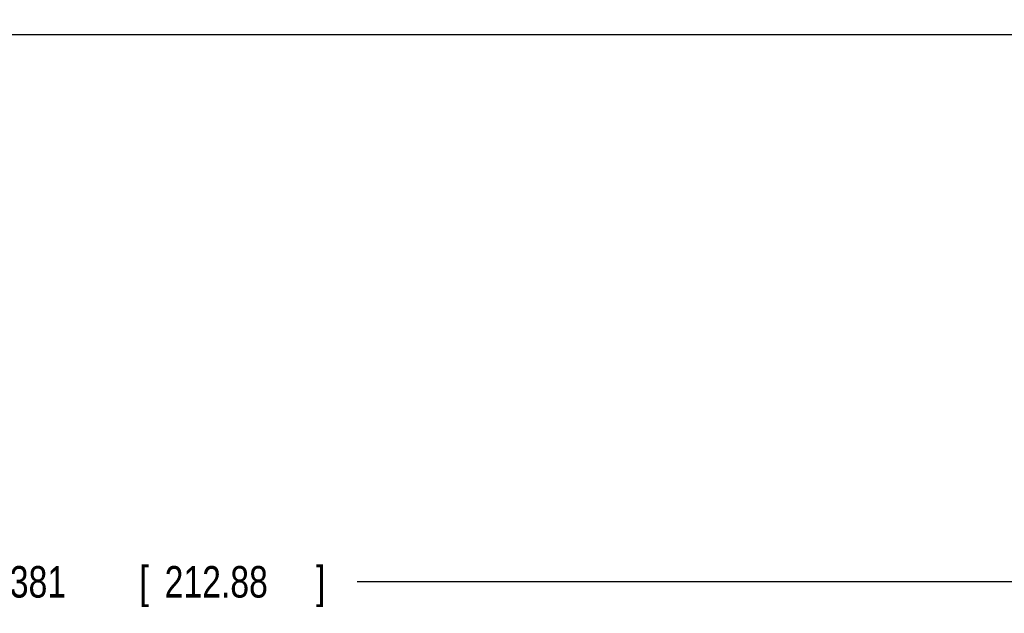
# Model space of a CAD drawing. Header units: inches. Extents: x 0 to 34, y 0 to 22.
# Tile 11 of 25: x 20.9 to 24.8, y 6.9 to 9.2. Entities that reach past the tile are written whole.
import ezdxf

# ---------------------------------------------------------------- set-up
doc = ezdxf.new("R2010")
doc.units = ezdxf.units.IN
doc.header["$LTSCALE"] = 1.87
doc.header["$MEASUREMENT"] = 0
doc.layers.get('0').update_dxf_attribs({"linetype": 'CONTINUOUS'})
doc.layers.add('DIMENSIONS', color=7, linetype='CONTINUOUS')
doc.styles.get("Standard").update_dxf_attribs({"font": 'txt', "width": 0.8})
doc.dimstyles.new('DIMSTYLE_3', dxfattribs={"dimtxt": 0.125, "dimasz": 0.18, "dimexe": 0.18, "dimexo": 0.0625, "dimgap": 0.09, "dimtad": 0, "dimtih": 1, "dimtoh": 1, "dimdec": 3, "dimzin": 4, "dimdsep": 46, "dimtxsty": 'STANDARD', "dimblk": '_FILLED', "dimblk1": '_FILLED', "dimblk2": '_FILLED', "dimcen": 0.09, "dimadec": 0, "dimazin": 0, "dimtp": 0.01, "dimtm": 0.01, "dimtfac": 1, "dimtdec": 3, "dimtofl": 0, "dimtmove": 0, "dimatfit": 3, "dimldrblk": '_FILLED', "dimfxl": 1, "dimtolj": 1, "dimtzin": 4, "dimarcsym": 0})

# ---------------------------------------------------------------- blocks, each defined once
blk = doc.blocks.new('_FILLED')
at = {"color": 0, "linetype": 'ByBlock'}
blk.add_solid([(0, 0), (-1, 0.1736), (-1, -0.1736)], dxfattribs=at)
blk = doc.blocks.new('*D25')
at = {"layer": 'DIMENSIONS', "color": 2, "linetype": 'Continuous'}
for p, q in [((25.6543, 9.2466), (25.6543, 6.8923)), ((17.2731, 9.1212), (17.2731, 6.8923)), ((17.2731, 7.0173), (20.6887, 7.0173)), ((25.6543, 7.0173), (22.2387, 7.0173))]:
    blk.add_line(p, q, dxfattribs=at)
at = {"layer": 'DIMENSIONS', "color": 2, "linetype": 'Continuous', "xscale": 0.18, "yscale": 0.18, "zscale": 0.18, "rotation": 180}
blk.add_blockref('_FILLED', (17.2731, 7.0173), dxfattribs=at)
at = {"layer": 'DIMENSIONS', "color": 2, "linetype": 'Continuous', "xscale": 0.18, "yscale": 0.18, "zscale": 0.18}
blk.add_blockref('_FILLED', (25.6543, 7.0173), dxfattribs=at)
at = {"layer": 'DIMENSIONS', "color": 2, "linetype": 'Continuous', "width": 0.8}
for s, p in [('8.381', (20.7512, 6.9548)), ('[', (21.3762, 6.9548)), ('212.88', (21.4762, 6.9548)), (']', (22.0762, 6.9548))]:
    blk.add_text(s, height=0.125, dxfattribs=at).set_placement(p)

msp = doc.modelspace()

# ---------------------------------------------------------------- linework, layer by layer
at = {"color": 7, "linetype": 'Continuous'}
msp.add_line((19.0741, 9.1876), (25.2091, 9.1876), dxfattribs=at)

# ---------------------------------------------------------------- dimensions: what is measured, and where the dimension line sits
at = {"layer": 'DIMENSIONS', "color": 2, "linetype": 'Continuous'}
dim = msp.add_linear_dim(base=(17.2731, 7.0173), p1=(25.6543, 9.2466), p2=(17.2731, 9.1212), angle=180, dimstyle='DIMSTYLE_3', dxfattribs=at)
dim.commit()
dim.dimension.update_dxf_attribs({"geometry": '*D25', "text_midpoint": (21.4637, 7.0173), "dimtype": 160})

doc.saveas('drawing.dxf')
